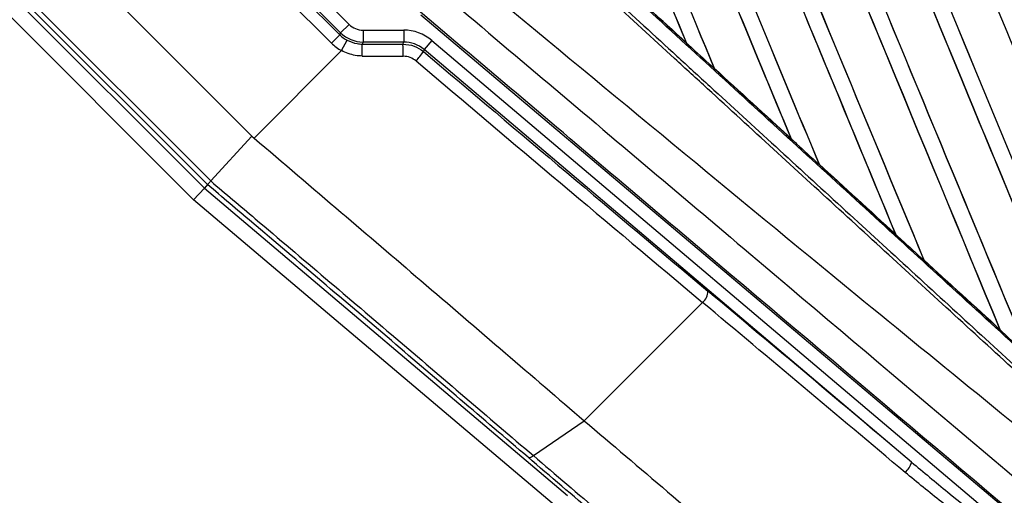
# Model space of a CAD drawing. Header units: millimetres. Extents: x 0 to 420, y 0 to 297.
# Tile 14 of 30: x 73.8 to 82.46, y 274.67 to 278.85. Entities that reach past the tile are written whole.
import ezdxf

# ---------------------------------------------------------------- set-up
doc = ezdxf.new("R2010")
doc.units = ezdxf.units.MM

msp = doc.modelspace()

# ---------------------------------------------------------------- linework, layer by layer
at = {"color": 7, "linetype": 'Continuous', "lineweight": 25}
for p, q in [((74.0287, 281.4825), (76.6994, 278.8117)), ((73.9421, 281.3959), (76.6182, 278.7199)), ((76.6257, 278.7379), (73.9549, 281.4087)), ((76.5444, 278.6461), (73.8684, 281.3222)), ((73.1096, 280.5634), (75.8451, 277.8279)), ((72.6721, 280.1259), (75.4266, 277.3714)), ((75.4547, 277.4019), (72.7014, 280.1552)), ((72.7315, 280.1853), (75.4827, 277.434)), ((75.3323, 277.2689), (72.5737, 280.0275)), ((78.9898, 279.2679), (79.6704, 278.6452)), ((83.6597, 273.5505), (77.3323, 278.8939)), ((76.6182, 278.7199), (76.6257, 278.7379)), ((76.6994, 278.8117), (76.6257, 278.7379)), ((76.8224, 278.7608), (76.8224, 278.6564)), ((76.8224, 278.7608), (77.1803, 278.7608)), ((77.1803, 278.7608), (77.1803, 278.6564)), ((76.5444, 278.6461), (76.6182, 278.7199)), ((76.6325, 278.5804), (76.6823, 278.6721)), ((76.8224, 278.6564), (76.8149, 278.6384)), ((77.1803, 278.6564), (76.8224, 278.6564)), ((77.1738, 278.6385), (77.1803, 278.6564)), ((77.4275, 278.6702), (77.3601, 278.5906)), ((77.4275, 278.6702), (83.8344, 273.2464)), ((79.6684, 278.6486), (79.6704, 278.6452)), ((75.8639, 277.8118), (76.6325, 278.5804)), ((77.3601, 278.5906), (77.3536, 278.5727)), ((81.6478, 274.9607), (77.3601, 278.5906)), ((79.6704, 278.6452), (79.6707, 278.6446)), ((79.912, 278.4242), (79.912, 278.4258)), ((79.9122, 278.4236), (79.912, 278.4242)), ((79.912, 278.4242), (80.5906, 277.8036)), ((80.591, 277.8026), (79.9122, 278.4236)), ((75.4827, 277.434), (75.8451, 277.8279)), ((75.8451, 277.8279), (75.8639, 277.8118)), ((80.5886, 277.8069), (80.5906, 277.8036)), ((80.5906, 277.8036), (80.591, 277.8026)), ((80.8343, 277.5808), (80.8343, 277.5823)), ((80.8346, 277.5798), (80.8343, 277.5808)), ((81.5111, 276.9612), (80.8346, 277.5798)), ((75.3323, 277.2689), (75.4266, 277.3714)), ((75.4547, 277.4019), (75.4266, 277.3714)), ((75.4266, 277.3714), (78.6214, 274.6668)), ((75.4547, 277.4019), (75.4547, 277.4019)), ((78.5236, 274.5673), (75.3323, 277.2689)), ((81.5085, 276.9659), (81.5104, 276.9626)), ((81.5104, 276.9626), (81.5111, 276.9612)), ((81.7566, 276.7377), (81.7565, 276.7392)), ((81.7571, 276.7362), (81.7566, 276.7377)), ((82.4308, 276.1202), (81.7571, 276.7362)), ((78.7684, 275.3245), (79.8095, 276.3656)), ((82.4279, 276.1256), (82.4298, 276.1224)), ((78.3208, 275.0181), (78.7684, 275.3245))]:
    msp.add_line(p, q, dxfattribs=at)
for centre, radius, start, end in [((76.6055, 284.0593), 10.4345, 45, 225), ((76.6055, 284.0593), 10.3005, 45, 225), ((76.6055, 284.0593), 9.9529, 45, 225), ((73.4994, 278.5586), 3.3165, 359.56189, 1.37934), ((75.8617, 278.5579), 1.3145, 358.8702, 3.51655), ((76.7524, 278.9774), 0.7247, 317.7651, 326.05279), ((79.7307, 276.464), 0.126, 308.71855, 0.6876), ((81.4562, 275.0173), 0.1999, 312.57294, 343.54444)]:
    msp.add_arc(centre, radius, start, end, dxfattribs=at)
for centre, major_axis, ratio, start_param, end_param in [((78.2095, 285.2523), (-49.4306, 119.3452), 0.008062, 1.574136, 1.624706), ((78.2095, 285.2523), (-49.4018, 119.2756), 0.008062, 1.574136, 1.624722), ((79.4234, 286.4663), (-49.4306, 119.3452), 0.008062, 1.588947, 1.65617), ((79.4234, 286.4663), (-49.4018, 119.2756), 0.008062, 1.588999, 1.65619), ((76.5111, 283.554), (-49.4306, 119.3452), 0.008062, 4.667903, 4.708744), ((76.5111, 283.554), (-49.4018, 119.2756), 0.008062, 4.667912, 4.70873), ((78.1297, 285.1725), (-49.4306, 119.3452), 0.008062, 4.626061, 4.691308), ((78.1297, 285.1725), (-49.4018, 119.2756), 0.008062, 4.626066, 4.69128), ((79.8281, 286.8709), (-49.4306, 119.3452), 0.008062, 1.60191, 1.666675), ((79.8281, 286.8709), (-49.4018, 119.2756), 0.008062, 1.60197, 1.666693), ((78.5343, 285.5771), (-49.4306, 119.3452), 0.008062, 4.633593, 4.678354), ((78.5343, 285.5771), (-49.4018, 119.2756), 0.008062, 4.633561, 4.678318), ((80.2327, 287.2755), (-49.4306, 119.3452), 0.008062, 1.614888, 1.655032), ((80.2327, 287.2755), (-49.4018, 119.2756), 0.008062, 1.614957, 1.655062), ((77.7251, 284.7679), (-49.4306, 119.3452), 0.008062, 4.636527, 4.679253), ((77.7251, 284.7679), (-49.4018, 119.2756), 0.008062, 4.63653, 4.679105), ((78.939, 285.9818), (-49.4306, 119.3452), 0.008062, 4.635176, 4.665392), ((78.939, 285.9818), (-49.4018, 119.2756), 0.008062, 4.635139, 4.665345), ((79.0188, 286.0616), (-49.4306, 119.3452), 0.008062, 1.613701, 1.645675), ((79.0188, 286.0616), (-49.4018, 119.2756), 0.008062, 1.613735, 1.645695), ((77.3204, 284.3632), (-49.4306, 119.3452), 0.008062, 4.646988, 4.676221), ((77.3204, 284.3632), (-49.4018, 119.2756), 0.008062, 4.646992, 4.676189), ((76.9158, 283.9586), (-49.4018, 119.2756), 0.008062, 4.657452, 4.678514), ((76.9158, 283.9586), (-49.4306, 119.3452), 0.008062, 4.657446, 4.678542), ((78.6142, 285.657), (-49.4306, 119.3452), 0.008062, 1.612259, 1.635187), ((78.6142, 285.657), (-49.4018, 119.2756), 0.008062, 1.612295, 1.635206), ((76.9329, 283.9758), (88.0226, -80.6557), 0.017438, 4.751732, 4.759444), ((76.8224, 278.9347), (0.1065, 0.2571), 0.999955, 2.748957, 3.534229), ((76.8224, 278.9347), (-0.0666, -0.1607), 0.999822, 5.890549, 6.675821), ((77.1803, 278.3781), (0.1317, 0.3593), 0.999827, 5.931994, 6.634377), ((76.815, 278.9167), (0.1065, 0.2572), 0.999688, 2.748957, 3.037264), ((77.1803, 278.3781), (0.0958, 0.2613), 0.999698, 5.931994, 6.634377), ((76.815, 278.9167), (-0.1464, -0.3535), 0.999822, 5.890549, 6.178856), ((76.8273, 278.8794), (19.5295, 0.003), 0.012341, 4.711756, 4.730132), ((77.1232, 279.0833), (10.5756, -8.9524), 0.017395, 4.748894, 4.988527), ((76.8273, 278.7751), (19.6032, -0.0708), 0.01234, 4.711849, 4.730225), ((77.0558, 279.0036), (10.6493, -9.0262), 0.017266, 4.748915, 4.988548), ((76.9329, 283.9758), (88.0226, -80.6557), 0.017438, 4.762213, 4.769904), ((76.9329, 283.9758), (88.0226, -80.6557), 0.017438, 4.772697, 4.780365), ((76.9329, 283.9758), (88.0226, -80.6557), 0.017438, 4.783186, 4.790826), ((83.5266, 272.9509), (14.1984, -12.0192), 0.017395, 1.71822, 1.846934), ((83.4592, 272.8713), (14.1246, -11.9454), 0.017492, 1.718203, 1.846918)]:
    msp.add_ellipse(centre, major_axis=major_axis, ratio=ratio, start_param=start_param, end_param=end_param, dxfattribs=at)
for points, knots in [([(79.2646, 286.2752), (79.7971, 285.6448), (80.8619, 284.3839), (82.4592, 282.4936), (84.5402, 280.0315), (86.0853, 278.2047), (87.0995, 277.0057)], [0, 0, 0, 0, 0.20362, 0.407241, 0.610948, 1, 1, 1, 1]), ([(86.9238, 276.8281), (85.9065, 278.0265), (84.356, 279.8529), (82.2862, 282.3335), (80.6387, 284.183), (79.688, 285.5599), (79.0746, 286.1145), (79.0746, 286.1145)], [0, 0, 0, 0, 0.388767, 0.592528, 0.796289, 0.999999, 1, 1, 1, 1]), ([(86.6293, 276.5351), (86.6016, 276.5734), (86.4304, 276.8101), (85.6266, 277.7961), (83.9779, 279.8245), (81.5751, 282.727), (79.7934, 284.8718), (78.902, 285.9448)], [0, 0, 0, 0, 0.011701, 0.072209, 0.314194, 0.656887, 1, 1, 1, 1]), ([(78.2832, 285.3249), (78.8653, 284.6897), (79.8017, 283.6679), (81.092, 282.2599), (81.8887, 281.3906), (82.6853, 280.5213), (83.4819, 279.6521), (84.543, 278.4943), (85.5406, 277.4057), (86.1839, 276.7037), (86.4746, 276.3865)], [0, 0, 0, 0, 0.212819, 0.342375, 0.471932, 0.50432, 0.633999, 0.763656, 0.893213, 1, 1, 1, 1]), ([(86.4519, 276.3674), (86.1612, 276.6846), (85.518, 277.3865), (84.5205, 278.475), (83.4596, 279.6326), (82.6631, 280.5018), (81.8665, 281.371), (81.0699, 282.2402), (79.7798, 283.6481), (78.8434, 284.6698), (78.2614, 285.3049)], [0, 0, 0, 0, 0.106787, 0.236344, 0.366001, 0.49568, 0.528068, 0.657625, 0.787181, 1, 1, 1, 1]), ([(78.1679, 285.2193), (78.272, 285.1057), (78.7926, 284.5376), (79.7294, 283.5149), (80.9777, 282.1513), (82.2249, 280.7881), (83.2631, 279.6528), (84.3002, 278.5182), (85.2608, 277.4669), (86.0126, 276.6435), (86.3509, 276.2731)], [0, 0, 0, 0, 0.038064, 0.190322, 0.342581, 0.49484, 0.647098, 0.723226, 0.875485, 1, 1, 1, 1]), ([(84.2788, 274.4169), (83.946, 274.7208), (83.1602, 275.4384), (82.1466, 276.3646), (81.012, 277.4017), (79.8766, 278.4399), (78.5135, 279.6871), (77.1499, 280.9354), (76.1272, 281.8722), (75.5591, 282.3927), (75.4455, 282.4968)], [0, 0, 0, 0, 0.1133009, 0.26751, 0.3446127, 0.4988218, 0.6530308, 0.8072398, 0.9614489, 1, 1, 1, 1]), ([(84.2782, 274.1902), (83.9611, 274.4809), (83.2591, 275.1242), (82.1705, 276.1218), (81.0127, 277.1828), (80.1435, 277.9794), (79.2742, 278.7761), (78.4049, 279.5727), (76.9969, 280.863), (75.9751, 281.7995), (75.3399, 282.3816)], [0, 0, 0, 0, 0.106788, 0.236344, 0.366001, 0.49568, 0.528068, 0.657625, 0.787181, 1, 1, 1, 1]), ([(75.3598, 282.4034), (75.995, 281.8214), (77.0167, 280.885), (78.4246, 279.5948), (79.2938, 278.7983), (80.163, 278.0017), (81.0322, 277.2052), (82.1898, 276.1443), (83.2783, 275.1468), (83.9802, 274.5035), (84.2974, 274.2129)], [0, 0, 0, 0, 0.212819, 0.342375, 0.471932, 0.50432, 0.633999, 0.763656, 0.893212, 1, 1, 1, 1]), ([(84.1297, 274.0355), (84.0914, 274.0632), (83.8547, 274.2344), (82.8687, 275.0382), (80.8403, 276.6869), (77.9378, 279.0897), (75.793, 280.8714), (74.7199, 281.7627)], [0, 0, 0, 0, 0.011701, 0.072209, 0.314194, 0.656887, 1, 1, 1, 1]), ([(74.5502, 281.5902), (74.5502, 281.5902), (75.1818, 281.0563), (76.4461, 279.9892), (78.3406, 278.3882), (80.8069, 276.3037), (82.6364, 274.7562), (83.8367, 273.741)], [0, 0, 0, 0, 0.000001, 0.203711, 0.407472, 0.611233, 1, 1, 1, 1]), ([(83.6591, 273.5653), (82.46, 274.5794), (80.6335, 276.1244), (78.1715, 278.2054), (76.2811, 279.8026), (75.02, 280.8677), (74.3896, 281.4002)], [0, 0, 0, 0, 0.389053, 0.592673, 0.796381, 1, 1, 1, 1]), ([(79.6707, 278.6446), (79.4851, 278.8144), (79.2582, 279.0221), (79.0312, 279.2298), (78.9899, 279.2676)], [0, 0, 0, 0, 0.817852, 1, 1, 1, 1]), ([(76.6823, 278.6721), (76.7112, 278.6595), (76.7539, 278.6409), (76.8, 278.639), (76.8149, 278.6384)], [0, 0, 0, 0, 0.677641, 1, 1, 1, 1]), ([(76.8158, 278.5332), (76.7952, 278.5341), (76.7314, 278.5369), (76.6725, 278.5628), (76.6325, 278.5804)], [0, 0, 0, 0, 0.321974, 1, 1, 1, 1]), ([(77.1738, 278.6385), (77.2079, 278.6353), (77.2738, 278.629), (77.3276, 278.591), (77.3536, 278.5727)], [0, 0, 0, 0, 0.519257, 1, 1, 1, 1]), ([(79.6707, 278.6446), (79.686, 278.6306), (79.7666, 278.5569), (79.8471, 278.4832), (79.9122, 278.4236)], [0, 0, 0, 0, 0.1907829, 1, 1, 1, 1]), ([(77.289, 278.4903), (77.2727, 278.5018), (77.2388, 278.5258), (77.1975, 278.5298), (77.176, 278.532)], [0, 0, 0, 0, 0.481238, 1, 1, 1, 1]), ([(75.8639, 277.8118), (76.1196, 277.5937), (76.6108, 277.1747), (77.3492, 276.543), (78.0646, 275.9297), (78.5379, 275.5226), (78.7684, 275.3245)], [0, 0, 0, 0, 0.2602274, 0.5000726, 0.7566382, 1, 1, 1, 1]), ([(80.591, 277.8026), (80.6064, 277.7886), (80.6859, 277.7159), (80.7671, 277.6416), (80.8329, 277.5814), (80.8346, 277.5798)], [0, 0, 0, 0, 0.189164, 0.978774, 1, 1, 1, 1]), ([(80.8343, 277.5808), (80.9714, 277.4554), (81.1968, 277.2493), (81.4222, 277.0433), (81.5104, 276.9626)], [0, 0, 0, 0, 0.608399, 1, 1, 1, 1]), ([(75.4547, 277.4019), (75.4562, 277.4038), (75.459, 277.4073), (75.473, 277.423), (75.4815, 277.4326), (75.4827, 277.4339)], [0, 0, 0, 0, 0.49983, 0.929593, 1, 1, 1, 1]), ([(78.2739, 275.0037), (78.0759, 275.1729), (77.6793, 275.5118), (77.0733, 276.0282), (76.461, 276.5489), (75.9206, 277.0074), (75.5845, 277.292), (75.4547, 277.4019)], [0, 0, 0, 0, 0.215567, 0.431927, 0.647493, 0.863852, 1, 1, 1, 1]), ([(75.4827, 277.4339), (75.6131, 277.3234), (75.9506, 277.0375), (76.4945, 276.5757), (77.1104, 276.0516), (77.7214, 275.5307), (78.1208, 275.1892), (78.3208, 275.0181)], [0, 0, 0, 0, 0.135919, 0.351546, 0.567964, 0.783586, 1, 1, 1, 1]), ([(81.5111, 276.9612), (81.5264, 276.9471), (81.6085, 276.8721), (81.6905, 276.7971), (81.7571, 276.7362)], [0, 0, 0, 0, 0.187241, 1, 1, 1, 1]), ([(81.7566, 276.7377), (81.8131, 276.686), (82.0376, 276.4808), (82.262, 276.2758), (82.4298, 276.1224)], [0, 0, 0, 0, 0.2520371, 1, 1, 1, 1]), ([(82.4298, 276.1224), (82.43, 276.1221), (82.4302, 276.1217), (82.4307, 276.1205), (82.4308, 276.1202)], [0, 0, 0, 0, 0.748666, 1, 1, 1, 1]), ([(82.4308, 276.1202), (82.4462, 276.1061), (82.5291, 276.0303), (82.6121, 275.9544), (82.6797, 275.8926)], [0, 0, 0, 0, 0.18503, 1, 1, 1, 1]), ([(78.7684, 275.3245), (79.0123, 275.117), (79.5107, 274.6931), (80.2715, 274.0478), (81.0433, 273.3945), (81.8307, 272.7292), (82.3628, 272.2807), (82.6373, 272.0494)], [0, 0, 0, 0, 0.193636, 0.395713, 0.593426, 0.790206, 1, 1, 1, 1]), ([(78.3208, 275.0181), (78.7147, 274.6818), (79.5024, 274.0091), (80.57, 273.101), (81.501, 272.3108), (82.0279, 271.8647), (82.2918, 271.6412)], [0, 0, 0, 0, 0.303822, 0.60764, 0.803531, 1, 1, 1, 1]), ([(82.2644, 271.6088), (82, 271.8328), (81.4704, 272.2814), (80.5348, 273.0758), (79.4612, 273.9894), (78.6696, 274.6656), (78.2739, 275.0037)], [0, 0, 0, 0, 0.195895, 0.392368, 0.696187, 1, 1, 1, 1]), ([(81.6478, 274.9607), (81.7538, 274.8725), (82.285, 274.4302), (83.0179, 273.8679), (83.6454, 273.3901), (83.8316, 273.2485), (83.8344, 273.2464)], [0, 0, 0, 0, 0.149039, 0.747612, 0.996335, 1, 1, 1, 1]), ([(83.8344, 273.2464), (83.8316, 273.2483), (83.6383, 273.3797), (83.2157, 273.667), (82.5722, 274.1143), (82.0158, 274.5226), (81.6974, 274.7833), (81.5914, 274.8701)], [0, 0, 0, 0, 0.003656, 0.252146, 0.551438, 0.850659, 1, 1, 1, 1])]:
    msp.add_open_spline(points, degree=3, knots=knots, dxfattribs=at)
msp.add_open_spline([(78.2739, 275.0037), (78.2762, 275.0027), (78.2807, 275.0005), (78.2917, 275.0024), (78.3049, 275.0079), (78.3155, 275.0147), (78.3208, 275.0181)], degree=3, dxfattribs=at)

doc.saveas('drawing.dxf')
